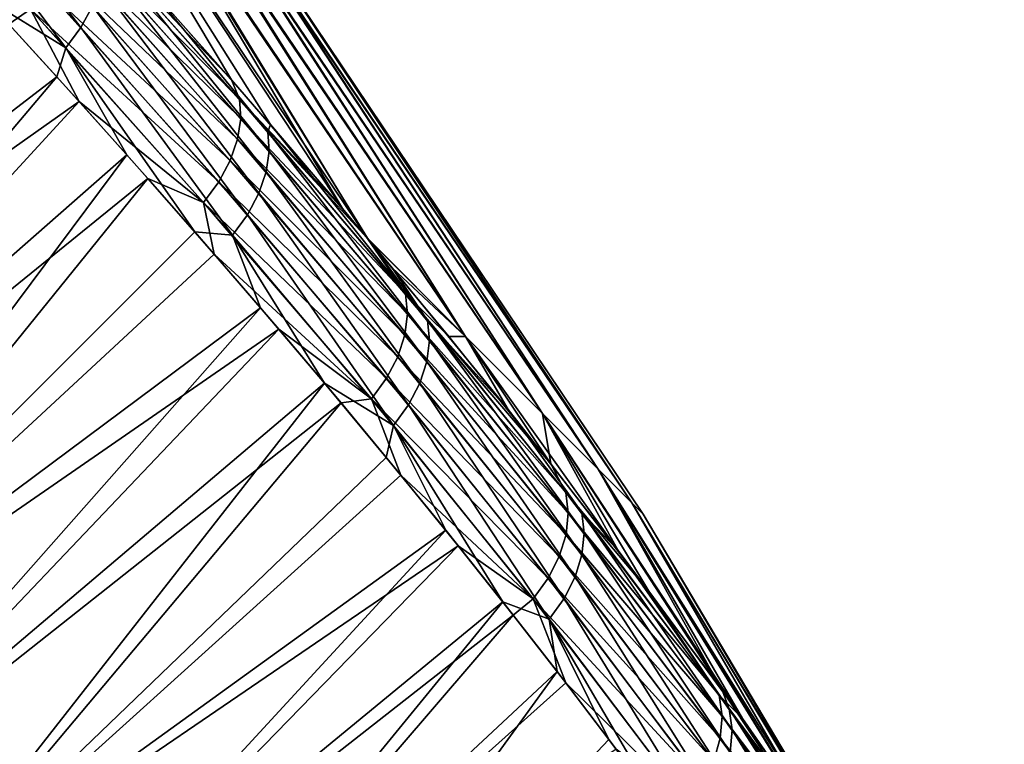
# Model space of a CAD drawing. Header units: metres. Extents: x -42 to 163, y -93 to 90.
# Tile 220 of 232: x 104.23 to 111.54, y 59.14 to 64.52. Entities that reach past the tile are written whole.
import ezdxf

# ---------------------------------------------------------------- set-up
doc = ezdxf.new("R2010")
doc.units = ezdxf.units.M
doc.layers.add('solid_500770_SW0001', color=7, linetype='CONTINUOUS')

msp = doc.modelspace()

# ---------------------------------------------------------------- linework, layer by layer
at = {"layer": 'solid_500770_SW0001'}
for points in [[(106.811867, 62.894878, 10.591121), (104.514336, 66.631042, 7.66296), (103.84671, 67.298668, 9.149368)], [(106.092033, 63.73904, 11.596688), (106.811867, 62.894878, 10.591121), (103.84671, 67.298668, 9.149368)], [(105.143463, 64.816589, 12.803076), (106.092033, 63.73904, 11.596688), (103.84671, 67.298668, 9.149368)], [(106.626564, 63.114616, -10.857928), (103.90966, 67.23571, -9.023894), (104.566956, 66.578423, -7.528307)], [(105.803383, 64.070999, -11.976672), (104.946526, 65.035721, -13.038933), (103.90966, 67.23571, -9.023894)], [(106.626564, 63.114616, -10.857928), (105.803383, 64.070999, -11.976672), (103.90966, 67.23571, -9.023894)], [(107.538399, 62.166061, 8.626754), (105.060074, 66.085297, 6.080186), (104.514336, 66.631042, 7.66296)], [(106.811867, 62.894878, 10.591121), (107.538399, 62.166061, 8.626754), (104.514336, 66.631042, 7.66296)], [(107.539345, 62.165115, -8.623803), (104.566956, 66.578423, -7.528307), (105.101707, 66.043671, -5.938047)], [(106.812996, 62.893532, -10.589499), (106.626564, 63.114616, -10.857928), (104.566956, 66.578423, -7.528307)], [(107.539345, 62.165115, -8.623803), (106.812996, 62.893532, -10.589499), (104.566956, 66.578423, -7.528307)], [(108.110809, 61.593647, 6.557539), (105.477081, 65.668297, 4.420949), (105.060074, 66.085297, 6.080186)], [(107.538399, 62.166061, 8.626754), (108.110809, 61.593647, 6.557539), (105.060074, 66.085297, 6.080186)], [(108.111534, 61.59293, -6.554463), (105.101707, 66.043671, -5.938047), (105.507195, 65.638184, -4.273113)], [(108.111534, 61.59293, -6.554463), (107.539345, 62.165115, -8.623803), (105.101707, 66.043671, -5.938047)], [(103.499413, 65.995583, 15.09741), (103.411461, 65.838821, 15.173959), (104.685127, 64.460289, 13.778729)], [(104.771729, 64.618248, 13.703466), (103.499413, 65.995583, 15.09741), (104.685127, 64.460289, 13.778729)], [(103.411461, 65.838821, 15.173959), (103.299049, 65.686317, 15.222292), (104.572998, 64.307732, 13.827009)], [(104.685127, 64.460289, 13.778729), (103.411461, 65.838821, 15.173959), (104.572998, 64.307732, 13.827009)], [(103.969086, 64.681717, 14.381649), (104.572998, 64.307732, 13.827009), (103.299049, 65.686317, 15.222292)], [(108.524414, 61.180046, 4.413984), (105.760094, 65.385277, 2.706117), (105.477081, 65.668297, 4.420949)], [(108.110809, 61.593647, 6.557539), (108.524414, 61.180046, 4.413984), (105.477081, 65.668297, 4.420949)], [(108.524895, 61.179562, -4.410817), (105.507195, 65.638184, -4.273113), (105.77832, 65.367058, -2.554442)], [(108.524895, 61.179562, -4.410817), (108.111534, 61.59293, -6.554463), (105.507195, 65.638184, -4.273113)], [(104.588142, 65.351616, -13.645589), (104.946526, 65.035721, -13.038933), (105.803383, 64.070999, -11.976672)], [(104.588142, 65.351616, -13.645589), (105.803383, 64.070999, -11.976672), (105.861313, 63.927174, -12.097411)], [(104.588142, 65.351616, -13.645589), (105.861313, 63.927174, -12.097411), (104.593513, 65.213333, -13.783595)], [(108.774513, 60.929943, 2.220388), (105.905571, 65.239807, 0.957254), (105.760094, 65.385277, 2.706117)], [(108.524414, 61.180046, 4.413984), (108.774513, 60.929943, 2.220388), (105.760094, 65.385277, 2.706117)], [(108.774757, 60.929699, -2.217166), (105.77832, 65.367058, -2.554442), (105.911667, 65.233704, -0.803647)], [(108.774757, 60.929699, -2.217166), (108.524895, 61.179562, -4.410817), (105.77832, 65.367058, -2.554442)], [(104.593513, 65.213333, -13.783595), (105.870834, 63.784458, -12.230309), (104.567238, 65.062973, -13.905396)], [(105.861313, 63.927174, -12.097411), (105.870834, 63.784458, -12.230309), (104.593513, 65.213333, -13.783595)], [(108.858276, 60.84618, 0.00162), (105.911667, 65.233704, -0.803647), (105.905571, 65.239807, 0.957254)], [(108.774513, 60.929943, 2.220388), (108.858276, 60.84618, 0.00162), (105.905571, 65.239807, 0.957254)], [(108.858276, 60.84618, 0.00162), (108.774757, 60.929699, -2.217166), (105.911667, 65.233704, -0.803647)], [(104.149788, 64.484306, -14.178905), (103.614609, 65.064491, -14.768891), (104.310394, 64.595787, -14.129641)], [(104.567238, 65.062973, -13.905396), (105.847931, 63.630608, -12.348061), (104.509575, 64.906052, -14.005891)], [(105.870834, 63.784458, -12.230309), (105.847931, 63.630608, -12.348061), (104.567238, 65.062973, -13.905396)], [(106.072571, 63.685478, 11.821404), (105.143463, 64.816589, 12.803076), (104.848122, 65.065826, 13.34542)], [(104.848122, 65.065826, 13.34542), (104.854385, 64.926674, 13.482447), (106.082825, 63.542042, 11.953398)], [(106.072571, 63.685478, 11.821404), (104.848122, 65.065826, 13.34542), (106.082825, 63.542042, 11.953398)], [(104.509575, 64.906052, -14.005891), (105.792717, 63.471302, -12.445761), (104.422638, 64.748337, -14.081395)], [(105.847931, 63.630608, -12.348061), (105.792717, 63.471302, -12.445761), (104.509575, 64.906052, -14.005891)], [(104.854385, 64.926674, 13.482447), (104.82885, 64.775635, 13.603482), (106.060539, 63.387627, 12.070446)], [(106.082825, 63.542042, 11.953398), (104.854385, 64.926674, 13.482447), (106.060539, 63.387627, 12.070446)], [(104.82885, 64.775635, 13.603482), (104.771729, 64.618248, 13.703466), (106.005783, 63.227936, 12.167675)], [(106.060539, 63.387627, 12.070446), (104.82885, 64.775635, 13.603482), (106.005783, 63.227936, 12.167675)], [(106.072571, 63.685478, 11.821404), (106.092033, 63.73904, 11.596688), (105.143463, 64.816589, 12.803076)], [(104.422638, 64.748337, -14.081395), (105.707199, 63.31237, -12.519832), (104.310394, 64.595787, -14.129641)], [(105.792717, 63.471302, -12.445761), (105.707199, 63.31237, -12.519832), (104.422638, 64.748337, -14.081395)], [(100.309952, 60.868759, 14.230558), (104.506393, 64.092888, 13.767693), (103.969086, 64.681717, 14.381649)], [(103.969086, 64.681717, 14.381649), (104.506393, 64.092888, 13.767693), (104.572998, 64.307732, 13.827009)], [(104.771729, 64.618248, 13.703466), (104.685127, 64.460289, 13.778729), (105.92057, 63.068802, 12.241526)], [(106.005783, 63.227936, 12.167675), (104.771729, 64.618248, 13.703466), (105.92057, 63.068802, 12.241526)], [(104.671936, 63.908833, -13.571516), (104.149788, 64.484306, -14.178905), (104.310394, 64.595787, -14.129641)], [(104.671936, 63.908833, -13.571516), (104.310394, 64.595787, -14.129641), (105.595322, 63.15979, -12.568032)], [(105.707199, 63.31237, -12.519832), (105.595322, 63.15979, -12.568032), (104.310394, 64.595787, -14.129641)], [(100.335495, 60.844215, -14.20368), (104.149788, 64.484306, -14.178905), (104.671936, 63.908833, -13.571516)], [(104.685127, 64.460289, 13.778729), (104.572998, 64.307732, 13.827009), (105.808815, 62.916214, 12.289762)], [(105.92057, 63.068802, 12.241526), (104.685127, 64.460289, 13.778729), (105.808815, 62.916214, 12.289762)], [(104.506393, 64.092888, 13.767693), (105.026054, 63.513805, 13.140784), (104.572998, 64.307732, 13.827009)], [(105.529266, 62.943062, 12.499881), (105.808815, 62.916214, 12.289762), (104.572998, 64.307732, 13.827009)], [(105.026054, 63.513805, 13.140784), (105.529266, 62.943062, 12.499881), (104.572998, 64.307732, 13.827009)], [(101.104874, 60.070797, 13.341502), (104.506393, 64.092888, 13.767693), (100.309952, 60.868759, 14.230558)], [(101.104874, 60.070797, 13.341502), (105.026054, 63.513805, 13.140784), (104.506393, 64.092888, 13.767693)], [(105.861313, 63.927174, -12.097411), (105.803383, 64.070999, -11.976672), (106.626564, 63.114616, -10.857928)], [(100.335495, 60.844215, -14.20368), (104.671936, 63.908833, -13.571516), (101.126503, 60.050171, -13.317265)], [(101.126503, 60.050171, -13.317265), (104.671936, 63.908833, -13.571516), (105.180763, 63.338375, -12.947033)], [(105.180763, 63.338375, -12.947033), (104.671936, 63.908833, -13.571516), (105.595322, 63.15979, -12.568032)], [(105.861313, 63.927174, -12.097411), (106.626564, 63.114616, -10.857928), (106.812996, 62.893532, -10.589499)], [(105.861313, 63.927174, -12.097411), (106.812996, 62.893532, -10.589499), (107.095161, 62.481331, -10.377133)], [(105.861313, 63.927174, -12.097411), (107.095161, 62.481331, -10.377133), (105.870834, 63.784458, -12.230309)], [(105.870834, 63.784458, -12.230309), (107.108711, 62.334175, -10.504338), (105.847931, 63.630608, -12.348061)], [(107.095161, 62.481331, -10.377133), (107.108711, 62.334175, -10.504338), (105.870834, 63.784458, -12.230309)], [(107.257942, 62.285019, 10.130447), (106.092033, 63.73904, 11.596688), (106.072571, 63.685478, 11.821404)], [(107.257942, 62.285019, 10.130447), (106.811867, 62.894878, 10.591121), (106.092033, 63.73904, 11.596688)], [(106.072571, 63.685478, 11.821404), (106.082825, 63.542042, 11.953398), (107.272072, 62.137295, 10.256845)], [(107.257942, 62.285019, 10.130447), (106.072571, 63.685478, 11.821404), (107.272072, 62.137295, 10.256845)], [(105.847931, 63.630608, -12.348061), (107.089111, 62.176849, -10.617579), (105.792717, 63.471302, -12.445761)], [(107.108711, 62.334175, -10.504338), (107.089111, 62.176849, -10.617579), (105.847931, 63.630608, -12.348061)], [(106.082825, 63.542042, 11.953398), (106.060539, 63.387627, 12.070446), (107.25296, 61.979523, 10.369459)], [(107.272072, 62.137295, 10.256845), (106.082825, 63.542042, 11.953398), (107.25296, 61.979523, 10.369459)], [(101.877289, 59.294491, 12.4182), (105.026054, 63.513805, 13.140784), (101.104874, 60.070797, 13.341502)], [(101.877289, 59.294491, 12.4182), (105.529266, 62.943062, 12.499881), (105.026054, 63.513805, 13.140784)], [(105.792717, 63.471302, -12.445761), (107.036324, 62.015171, -10.712166), (105.707199, 63.31237, -12.519832)], [(107.089111, 62.176849, -10.617579), (107.036324, 62.015171, -10.712166), (105.792717, 63.471302, -12.445761)], [(106.060539, 63.387627, 12.070446), (106.005783, 63.227936, 12.167675), (107.200554, 61.817539, 10.463625)], [(107.25296, 61.979523, 10.369459), (106.060539, 63.387627, 12.070446), (107.200554, 61.817539, 10.463625)], [(101.126503, 60.050171, -13.317265), (105.180763, 63.338375, -12.947033), (101.895142, 59.277641, -12.397078)], [(101.895142, 59.277641, -12.397078), (105.180763, 63.338375, -12.947033), (105.674431, 62.775276, -12.307983)], [(105.674431, 62.775276, -12.307983), (105.180763, 63.338375, -12.947033), (105.595322, 63.15979, -12.568032)], [(105.707199, 63.31237, -12.519832), (106.952278, 61.855042, -10.784643), (105.595322, 63.15979, -12.568032)], [(107.036324, 62.015171, -10.712166), (106.952278, 61.855042, -10.784643), (105.707199, 63.31237, -12.519832)], [(106.005783, 63.227936, 12.167675), (105.92057, 63.068802, 12.241526), (107.11676, 61.657249, 10.535906)], [(107.200554, 61.817539, 10.463625), (106.005783, 63.227936, 12.167675), (107.11676, 61.657249, 10.535906)], [(105.674431, 62.775276, -12.307983), (105.595322, 63.15979, -12.568032), (106.840858, 61.702446, -10.8328)], [(106.952278, 61.855042, -10.784643), (106.840858, 61.702446, -10.8328), (105.595322, 63.15979, -12.568032)], [(105.92057, 63.068802, 12.241526), (105.808815, 62.916214, 12.289762), (107.005455, 61.504646, 10.584096)], [(107.11676, 61.657249, 10.535906), (105.92057, 63.068802, 12.241526), (107.005455, 61.504646, 10.584096)], [(101.877289, 59.294491, 12.4182), (106.01828, 62.378082, 11.842339), (105.529266, 62.943062, 12.499881)], [(105.529266, 62.943062, 12.499881), (106.01828, 62.378082, 11.842339), (105.808815, 62.916214, 12.289762)], [(106.493103, 61.818676, 11.168035), (107.005455, 61.504646, 10.584096), (105.808815, 62.916214, 12.289762)], [(106.01828, 62.378082, 11.842339), (106.493103, 61.818676, 11.168035), (105.808815, 62.916214, 12.289762)], [(106.994987, 62.676052, 10.321326), (107.538399, 62.166061, 8.626754), (106.811867, 62.894878, 10.591121)], [(107.257942, 62.285019, 10.130447), (106.994987, 62.676052, 10.321326), (106.811867, 62.894878, 10.591121)], [(107.416718, 62.164917, -9.677735), (106.812996, 62.893532, -10.589499), (107.539345, 62.165115, -8.623803)], [(107.095161, 62.481331, -10.377133), (106.812996, 62.893532, -10.589499), (107.416718, 62.164917, -9.677735)], [(101.895142, 59.277641, -12.397078), (105.674431, 62.775276, -12.307983), (106.153152, 62.219215, -11.654253)], [(106.153152, 62.219215, -11.654253), (105.674431, 62.775276, -12.307983), (106.840858, 61.702446, -10.8328)], [(106.994987, 62.676052, 10.321326), (107.855316, 61.622612, 8.968814), (107.538399, 62.166061, 8.626754)], [(107.257942, 62.285019, 10.130447), (107.855316, 61.622612, 8.968814), (106.994987, 62.676052, 10.321326)], [(107.095161, 62.481331, -10.377133), (107.416718, 62.164917, -9.677735), (108.174141, 61.220211, -8.429318)], [(107.095161, 62.481331, -10.377133), (108.174141, 61.220211, -8.429318), (108.285072, 61.007969, -8.452723)], [(107.095161, 62.481331, -10.377133), (108.285072, 61.007969, -8.452723), (107.108711, 62.334175, -10.504338)], [(102.626389, 58.540535, 11.462025), (106.01828, 62.378082, 11.842339), (101.877289, 59.294491, 12.4182)], [(102.626389, 58.540535, 11.462025), (106.493103, 61.818676, 11.168035), (106.01828, 62.378082, 11.842339)], [(107.108711, 62.334175, -10.504338), (108.302505, 60.856354, -8.573557), (107.089111, 62.176849, -10.617579)], [(108.285072, 61.007969, -8.452723), (108.302505, 60.856354, -8.573557), (107.108711, 62.334175, -10.504338)], [(108.402084, 60.857891, 8.245139), (107.855316, 61.622612, 8.968814), (107.257942, 62.285019, 10.130447)], [(107.257942, 62.285019, 10.130447), (107.272072, 62.137295, 10.256845), (108.419952, 60.705856, 8.365299)], [(108.402084, 60.857891, 8.245139), (107.257942, 62.285019, 10.130447), (108.419952, 60.705856, 8.365299)], [(101.895142, 59.277641, -12.397078), (106.153152, 62.219215, -11.654253), (102.640747, 58.527176, -11.444242)], [(102.640747, 58.527176, -11.444242), (106.153152, 62.219215, -11.654253), (106.615486, 61.671997, -10.98817)], [(106.615486, 61.671997, -10.98817), (106.153152, 62.219215, -11.654253), (106.840858, 61.702446, -10.8328)], [(107.089111, 62.176849, -10.617579), (108.286125, 60.695549, -8.681748), (107.036324, 62.015171, -10.712166)], [(108.302505, 60.856354, -8.573557), (108.286125, 60.695549, -8.681748), (107.089111, 62.176849, -10.617579)], [(107.272072, 62.137295, 10.256845), (107.25296, 61.979523, 10.369459), (108.403938, 60.544716, 8.472964)], [(108.419952, 60.705856, 8.365299), (107.272072, 62.137295, 10.256845), (108.403938, 60.544716, 8.472964)], [(108.174141, 61.220211, -8.429318), (107.416718, 62.164917, -9.677735), (107.539345, 62.165115, -8.623803)], [(108.673195, 60.576012, 7.532471), (108.110809, 61.593647, 6.557539), (107.538399, 62.166061, 8.626754)], [(107.855316, 61.622612, 8.968814), (108.673195, 60.576012, 7.532471), (107.538399, 62.166061, 8.626754)], [(108.174141, 61.220211, -8.429318), (107.539345, 62.165115, -8.623803), (108.111534, 61.59293, -6.554463)], [(107.036324, 62.015171, -10.712166), (108.235748, 60.531506, -8.772843), (106.952278, 61.855042, -10.784643)], [(108.286125, 60.695549, -8.681748), (108.235748, 60.531506, -8.772843), (107.036324, 62.015171, -10.712166)], [(107.25296, 61.979523, 10.369459), (107.200554, 61.817539, 10.463625), (108.353859, 60.380444, 8.563709)], [(108.403938, 60.544716, 8.472964), (107.25296, 61.979523, 10.369459), (108.353859, 60.380444, 8.563709)], [(106.952278, 61.855042, -10.784643), (108.153206, 60.37019, -8.843528), (106.840858, 61.702446, -10.8328)], [(108.235748, 60.531506, -8.772843), (108.153206, 60.37019, -8.843528), (106.952278, 61.855042, -10.784643)], [(103.351471, 57.809498, 10.474355), (106.493103, 61.818676, 11.168035), (102.626389, 58.540535, 11.462025)], [(103.351471, 57.809498, 10.474355), (106.951454, 61.267937, 10.480629), (106.493103, 61.818676, 11.168035)], [(106.493103, 61.818676, 11.168035), (106.951454, 61.267937, 10.480629), (107.005455, 61.504646, 10.584096)], [(107.200554, 61.817539, 10.463625), (107.11676, 61.657249, 10.535906), (108.271523, 60.219009, 8.634232)], [(108.353859, 60.380444, 8.563709), (107.200554, 61.817539, 10.463625), (108.271523, 60.219009, 8.634232)], [(107.05928, 61.136295, -10.313496), (106.615486, 61.671997, -10.98817), (106.840858, 61.702446, -10.8328)], [(107.05928, 61.136295, -10.313496), (106.840858, 61.702446, -10.8328), (108.042343, 60.217587, -8.891626)], [(108.153206, 60.37019, -8.843528), (108.042343, 60.217587, -8.891626), (106.840858, 61.702446, -10.8328)], [(102.640747, 58.527176, -11.444242), (106.615486, 61.671997, -10.98817), (103.36264, 57.799328, -10.459877)], [(103.36264, 57.799328, -10.459877), (106.615486, 61.671997, -10.98817), (107.05928, 61.136295, -10.313496)], [(107.11676, 61.657249, 10.535906), (107.005455, 61.504646, 10.584096), (108.160767, 60.066399, 8.68236)], [(108.271523, 60.219009, 8.634232), (107.11676, 61.657249, 10.535906), (108.160767, 60.066399, 8.68236)], [(108.402084, 60.857891, 8.245139), (108.673195, 60.576012, 7.532471), (107.855316, 61.622612, 8.968814)], [(109.44445, 59.538605, 6.009544), (108.524414, 61.180046, 4.413984), (108.110809, 61.593647, 6.557539)], [(108.673195, 60.576012, 7.532471), (109.44445, 59.538605, 6.009544), (108.110809, 61.593647, 6.557539)], [(109.594841, 59.329281, -5.691401), (108.111534, 61.59293, -6.554463), (108.524895, 61.179562, -4.410817)], [(108.900864, 60.275257, -7.102867), (108.174141, 61.220211, -8.429318), (108.111534, 61.59293, -6.554463)], [(109.594841, 59.329281, -5.691401), (108.900864, 60.275257, -7.102867), (108.111534, 61.59293, -6.554463)], [(106.951454, 61.267937, 10.480629), (107.39296, 60.726269, 9.781033), (107.005455, 61.504646, 10.584096)], [(107.816742, 60.194988, 9.07127), (108.160767, 60.066399, 8.68236), (107.005455, 61.504646, 10.584096)], [(107.39296, 60.726269, 9.781033), (107.816742, 60.194988, 9.07127), (107.005455, 61.504646, 10.584096)], [(103.351471, 57.809498, 10.474355), (107.39296, 60.726269, 9.781033), (106.951454, 61.267937, 10.480629)], [(108.285072, 61.007969, -8.452723), (108.174141, 61.220211, -8.429318), (108.900864, 60.275257, -7.102867)], [(110.815025, 57.523285, 2.726799), (108.774513, 60.929943, 2.220388), (108.524414, 61.180046, 4.413984)], [(110.161575, 58.517399, 4.403446), (110.815025, 57.523285, 2.726799), (108.524414, 61.180046, 4.413984)], [(109.44445, 59.538605, 6.009544), (110.161575, 58.517399, 4.403446), (108.524414, 61.180046, 4.413984)], [(110.248413, 58.389019, -4.19611), (108.524895, 61.179562, -4.410817), (108.774757, 60.929699, -2.217166)], [(110.248413, 58.389019, -4.19611), (109.594841, 59.329281, -5.691401), (108.524895, 61.179562, -4.410817)], [(103.36264, 57.799328, -10.459877), (107.05928, 61.136295, -10.313496), (107.485138, 60.611317, -9.630016)], [(107.485138, 60.611317, -9.630016), (107.05928, 61.136295, -10.313496), (108.042343, 60.217587, -8.891626)], [(108.285072, 61.007969, -8.452723), (108.900864, 60.275257, -7.102867), (109.42318, 59.502602, -6.28945)], [(108.285072, 61.007969, -8.452723), (109.42318, 59.502602, -6.28945), (108.302505, 60.856354, -8.573557)], [(111.533501, 56.332127, 0.207591), (108.858276, 60.84618, 0.00162), (108.774513, 60.929943, 2.220388)], [(111.516121, 56.361992, 0.413857), (111.533501, 56.332127, 0.207591), (108.774513, 60.929943, 2.220388)], [(111.487183, 56.411701, 0.616356), (111.516121, 56.361992, 0.413857), (108.774513, 60.929943, 2.220388)], [(111.44709, 56.480583, 0.811573), (111.487183, 56.411701, 0.616356), (108.774513, 60.929943, 2.220388)], [(111.396652, 56.567219, 0.996101), (111.44709, 56.480583, 0.811573), (108.774513, 60.929943, 2.220388)], [(110.815025, 57.523285, 2.726799), (111.396652, 56.567219, 0.996101), (108.774513, 60.929943, 2.220388)], [(110.851555, 57.465401, -2.626881), (108.774757, 60.929699, -2.217166), (108.858276, 60.84618, 0.00162)], [(110.851555, 57.465401, -2.626881), (110.248413, 58.389019, -4.19611), (108.774757, 60.929699, -2.217166)], [(108.302505, 60.856354, -8.573557), (109.444336, 59.346497, -6.403137), (108.286125, 60.695549, -8.681748)], [(109.42318, 59.502602, -6.28945), (109.444336, 59.346497, -6.403137), (108.302505, 60.856354, -8.573557)], [(109.496788, 59.401047, 6.134568), (108.673195, 60.576012, 7.532471), (108.402084, 60.857891, 8.245139)], [(108.402084, 60.857891, 8.245139), (108.419952, 60.705856, 8.365299), (109.518234, 59.244667, 6.247755)], [(109.496788, 59.401047, 6.134568), (108.402084, 60.857891, 8.245139), (109.518234, 59.244667, 6.247755)], [(111.447052, 56.480637, -0.811694), (111.396614, 56.56728, -0.996131), (108.858276, 60.84618, 0.00162)], [(110.851555, 57.465401, -2.626881), (108.858276, 60.84618, 0.00162), (111.396614, 56.56728, -0.996131)], [(111.487144, 56.411777, -0.616574), (111.447052, 56.480637, -0.811694), (108.858276, 60.84618, 0.00162)], [(111.516083, 56.362057, -0.414153), (111.487144, 56.411777, -0.616574), (108.858276, 60.84618, 0.00162)], [(111.533478, 56.332165, -0.20792), (111.516083, 56.362057, -0.414153), (108.858276, 60.84618, 0.00162)], [(111.539276, 56.322201, -0.000167), (111.533478, 56.332165, -0.20792), (108.858276, 60.84618, 0.00162)], [(111.533501, 56.332127, 0.207591), (111.539276, 56.322201, -0.000167), (108.858276, 60.84618, 0.00162)], [(104.051826, 57.101959, 9.456563), (107.39296, 60.726269, 9.781033), (103.351471, 57.809498, 10.474355)], [(104.051826, 57.101959, 9.456563), (107.816742, 60.194988, 9.07127), (107.39296, 60.726269, 9.781033)], [(108.286125, 60.695549, -8.681748), (109.431068, 59.182194, -6.505653), (108.235748, 60.531506, -8.772843)], [(109.444336, 59.346497, -6.403137), (109.431068, 59.182194, -6.505653), (108.286125, 60.695549, -8.681748)], [(108.419952, 60.705856, 8.365299), (108.403938, 60.544716, 8.472964), (109.505219, 59.080147, 6.349883)], [(109.518234, 59.244667, 6.247755), (108.419952, 60.705856, 8.365299), (109.505219, 59.080147, 6.349883)], [(103.36264, 57.799328, -10.459877), (107.485138, 60.611317, -9.630016), (104.060188, 57.09462, -9.445075)], [(104.060188, 57.09462, -9.445075), (107.485138, 60.611317, -9.630016), (107.893608, 60.097134, -8.938076)], [(107.893608, 60.097134, -8.938076), (107.485138, 60.611317, -9.630016), (108.042343, 60.217587, -8.891626)], [(108.235748, 60.531506, -8.772843), (109.383064, 59.015774, -6.592819), (108.153206, 60.37019, -8.843528)], [(109.431068, 59.182194, -6.505653), (109.383064, 59.015774, -6.592819), (108.235748, 60.531506, -8.772843)], [(108.403938, 60.544716, 8.472964), (108.353859, 60.380444, 8.563709), (109.457428, 58.913578, 6.436791)], [(109.505219, 59.080147, 6.349883), (108.403938, 60.544716, 8.472964), (109.457428, 58.913578, 6.436791)], [(109.496788, 59.401047, 6.134568), (109.44445, 59.538605, 6.009544), (108.673195, 60.576012, 7.532471)], [(108.353859, 60.380444, 8.563709), (108.271523, 60.219009, 8.634232), (109.376579, 58.750996, 6.505327)], [(109.457428, 58.913578, 6.436791), (108.353859, 60.380444, 8.563709), (109.376579, 58.750996, 6.505327)], [(108.153206, 60.37019, -8.843528), (109.302063, 58.853271, -6.661471), (108.042343, 60.217587, -8.891626)], [(109.383064, 59.015774, -6.592819), (109.302063, 58.853271, -6.661471), (108.153206, 60.37019, -8.843528)], [(109.42318, 59.502602, -6.28945), (108.900864, 60.275257, -7.102867), (109.594841, 59.329281, -5.691401)], [(104.726822, 56.418442, 8.409919), (107.816742, 60.194988, 9.07127), (104.051826, 57.101959, 9.456563)], [(104.726822, 56.418442, 8.409919), (108.22039, 59.677792, 8.35674), (107.816742, 60.194988, 9.07127)], [(107.816742, 60.194988, 9.07127), (108.22039, 59.677792, 8.35674), (108.160767, 60.066399, 8.68236)], [(108.284515, 59.594032, -8.238739), (107.893608, 60.097134, -8.938076), (108.042343, 60.217587, -8.891626)], [(108.284515, 59.594032, -8.238739), (108.042343, 60.217587, -8.891626), (109.191849, 58.700665, -6.709476)], [(109.302063, 58.853271, -6.661471), (109.191849, 58.700665, -6.709476), (108.042343, 60.217587, -8.891626)], [(108.271523, 60.219009, 8.634232), (108.160767, 60.066399, 8.68236), (109.266464, 58.598373, 6.553359)], [(109.376579, 58.750996, 6.505327), (108.271523, 60.219009, 8.634232), (109.266464, 58.598373, 6.553359)], [(104.060188, 57.09462, -9.445075), (107.893608, 60.097134, -8.938076), (104.732918, 56.413395, -8.400718)], [(104.732918, 56.413395, -8.400718), (107.893608, 60.097134, -8.938076), (108.284515, 59.594032, -8.238739)], [(108.971779, 58.680168, 6.909427), (109.266464, 58.598373, 6.553359), (108.160767, 60.066399, 8.68236)], [(108.604607, 59.173698, 7.637196), (108.971779, 58.680168, 6.909427), (108.160767, 60.066399, 8.68236)], [(108.22039, 59.677792, 8.35674), (108.604607, 59.173698, 7.637196), (108.160767, 60.066399, 8.68236)], [(105.376053, 55.759201, 7.335102), (108.22039, 59.677792, 8.35674), (104.726822, 56.418442, 8.409919)], [(105.376053, 55.759201, 7.335102), (108.604607, 59.173698, 7.637196), (108.22039, 59.677792, 8.35674)], [(104.732918, 56.413395, -8.400718), (108.284515, 59.594032, -8.238739), (108.658669, 59.101181, -7.531401)], [(108.658669, 59.101181, -7.531401), (108.284515, 59.594032, -8.238739), (109.191849, 58.700665, -6.709476)], [(109.42318, 59.502602, -6.28945), (109.594841, 59.329281, -5.691401), (110.248413, 58.389019, -4.19611)], [(109.42318, 59.502602, -6.28945), (110.248413, 58.389019, -4.19611), (110.491165, 57.968071, -3.850403)], [(109.42318, 59.502602, -6.28945), (110.491165, 57.968071, -3.850403), (109.444336, 59.346497, -6.403137)], [(110.524628, 57.916992, 3.763091), (110.161575, 58.517399, 4.403446), (109.44445, 59.538605, 6.009544)], [(110.524628, 57.916992, 3.763091), (109.44445, 59.538605, 6.009544), (109.496788, 59.401047, 6.134568)], [(109.496788, 59.401047, 6.134568), (109.518234, 59.244667, 6.247755), (110.549438, 57.756233, 3.868463)], [(110.524628, 57.916992, 3.763091), (109.496788, 59.401047, 6.134568), (110.549438, 57.756233, 3.868463)], [(109.444336, 59.346497, -6.403137), (110.515816, 57.807442, -3.956054), (109.431068, 59.182194, -6.505653)], [(110.491165, 57.968071, -3.850403), (110.515816, 57.807442, -3.956054), (109.444336, 59.346497, -6.403137)], [(109.518234, 59.244667, 6.247755), (109.505219, 59.080147, 6.349883), (110.539261, 57.588306, 3.964377)], [(110.549438, 57.756233, 3.868463), (109.518234, 59.244667, 6.247755), (110.539261, 57.588306, 3.964377)], [(105.376053, 55.759201, 7.335102), (108.971779, 58.680168, 6.909427), (108.604607, 59.173698, 7.637196)], [(109.431068, 59.182194, -6.505653), (110.505501, 57.63961, -4.052183), (109.383064, 59.015774, -6.592819)], [(110.515816, 57.807442, -3.956054), (110.505501, 57.63961, -4.052183), (109.431068, 59.182194, -6.505653)]]:
    msp.add_3dface(points, dxfattribs=at)

doc.saveas('drawing.dxf')
